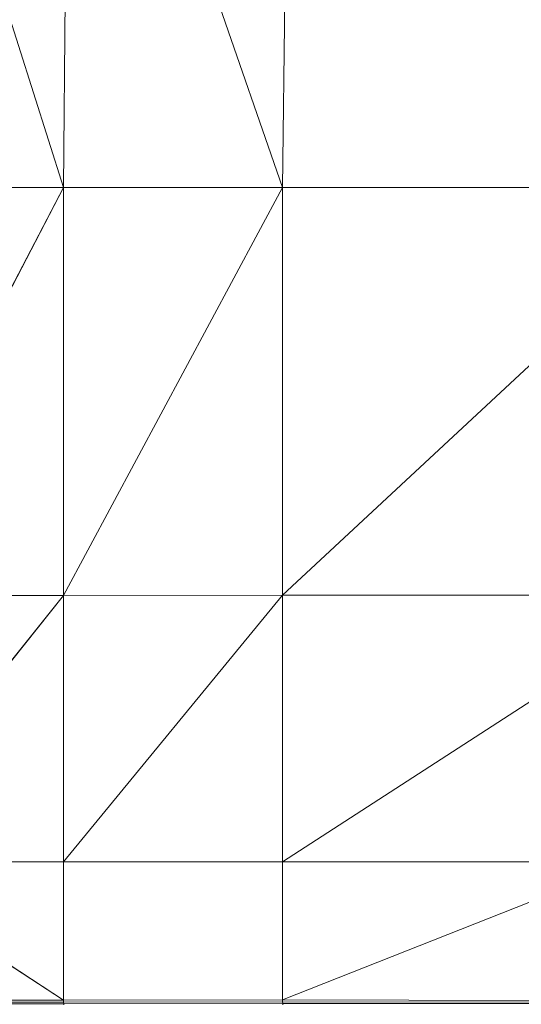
# Model space of a CAD drawing. Header units: inches. Extents: x 1 to 102, y 1 to 36.
# Tile 41 of 59: x 82.74 to 86.87, y 10.92 to 19.02. Entities that reach past the tile are written whole.
import ezdxf

# ---------------------------------------------------------------- set-up
doc = ezdxf.new("R2010")
doc.units = ezdxf.units.IN
doc.header["$MEASUREMENT"] = 0
doc.layers.add('Default', color=7, linetype='Continuous')

msp = doc.modelspace()

# ---------------------------------------------------------------- linework, layer by layer
at = {"layer": 'Default', "color": 9, "lineweight": 0, "true_color": 0xcbcbcb, "transparency": 33554687}
for p, q in [((83.103, 17.6434), (81.3728, 23.1012)), ((83.103, 17.6434), (83.1449, 22.7106)), ((83.1449, 22.7106), (83.103, 17.6434)), ((84.9052, 17.6434), (83.1449, 22.7106)), ((83.1449, 22.7106), (84.9052, 17.6434)), ((84.9052, 17.6434), (84.9608, 22.3104)), ((84.9608, 22.3104), (84.9052, 17.6434)), ((81.3455, 14.286), (83.103, 17.6434)), ((83.103, 14.2866), (84.9052, 17.6434)), ((83.103, 17.6434), (83.103, 14.2866)), ((83.103, 14.2866), (83.103, 17.6434)), ((83.103, 17.6434), (84.9052, 17.6434)), ((84.9052, 17.6434), (83.103, 14.2866)), ((84.9052, 17.6434), (83.103, 17.6434)), ((84.9052, 14.2873), (88.5097, 17.6434)), ((84.9052, 17.6434), (84.9052, 14.2873)), ((84.9052, 14.2873), (84.9052, 17.6434)), ((84.9052, 17.6434), (88.5097, 17.6434)), ((88.5097, 17.6434), (84.9052, 14.2873)), ((88.5097, 17.6434), (84.9052, 17.6434)), ((81.3455, 12.0947), (83.103, 14.2866)), ((81.3455, 14.286), (83.103, 14.2866)), ((83.103, 14.2866), (81.3455, 12.0947)), ((83.103, 14.2866), (81.3455, 14.286)), ((83.103, 12.0947), (84.9052, 14.2873)), ((83.103, 14.2866), (84.9052, 14.2873)), ((84.9052, 14.2873), (83.103, 12.0947)), ((84.9052, 14.2873), (83.103, 14.2866)), ((83.103, 14.2866), (83.103, 12.0947)), ((83.103, 12.0947), (83.103, 14.2866)), ((88.2935, 14.2885), (84.9052, 14.2873)), ((84.9052, 14.2873), (88.2935, 14.2885)), ((88.2935, 14.2885), (84.9052, 12.0947)), ((84.9052, 12.0947), (88.2935, 14.2885)), ((84.9052, 12.0947), (84.9052, 14.2873)), ((84.9052, 14.2873), (84.9052, 12.0947)), ((83.103, 12.0947), (81.3455, 12.0947)), ((81.3455, 12.0947), (83.103, 10.9566)), ((84.9052, 12.0947), (83.103, 12.0947)), ((83.103, 12.0947), (84.9052, 12.0947)), ((83.103, 10.9566), (83.103, 12.0947)), ((84.9052, 12.0947), (84.9052, 10.9579)), ((84.9052, 10.9579), (84.9052, 12.0947)), ((84.9052, 12.0947), (87.7744, 12.0947)), ((87.7744, 12.0947), (84.9052, 10.9579)), ((87.7744, 12.0947), (84.9052, 12.0947)), ((83.103, 10.9566), (81.3454, 10.9554)), ((84.9052, 10.9579), (83.103, 10.9566))]:
    msp.add_line(p, q, dxfattribs=at).dxf.unprotected_set("ltscale", 0)
at = {"layer": 'Default', "color": 9, "lineweight": 0, "true_color": 0xcacaca, "transparency": 33554687}
for p, q in [((81.3728, 23.1012), (83.103, 17.6434)), ((81.3453, 17.6434), (83.103, 17.6434)), ((83.103, 17.6434), (81.3453, 17.6434)), ((83.103, 17.6434), (81.3455, 14.286)), ((83.103, 10.9566), (81.3455, 12.0947)), ((81.3455, 12.0947), (83.103, 12.0947)), ((83.103, 12.0947), (83.103, 10.9566)), ((83.103, 10.9566), (84.9052, 10.9579)), ((83.1032, 10.9401), (83.103, 10.9566)), ((84.9054, 10.9415), (83.1032, 10.9401)), ((84.9052, 10.9579), (84.9054, 10.9415))]:
    msp.add_line(p, q, dxfattribs=at).dxf.unprotected_set("ltscale", 0)
at = {"layer": 'Default', "color": 7, "lineweight": 15, "ltscale": 5.215923, "transparency": 33554687}
for p, q in [((83.103, 17.6434), (83.1449, 22.7106)), ((84.9052, 17.6434), (84.9608, 22.3104)), ((81.3453, 17.6434), (83.103, 17.6434)), ((83.103, 14.2866), (83.103, 17.6434)), ((83.103, 17.6434), (84.9052, 17.6434)), ((84.9052, 17.6434), (84.9052, 14.2873)), ((84.9052, 17.6434), (88.5097, 17.6434)), ((81.3455, 14.286), (83.103, 14.2866)), ((84.9052, 14.2873), (83.103, 14.2866)), ((83.103, 14.2866), (83.103, 12.0947)), ((88.2935, 14.2885), (84.9052, 14.2873)), ((84.9052, 14.2873), (84.9052, 12.0947)), ((83.103, 12.0947), (81.3455, 12.0947)), ((83.103, 10.9566), (83.103, 12.0947)), ((83.103, 12.0947), (84.9052, 12.0947)), ((84.9052, 12.0947), (84.9052, 10.9579)), ((84.9052, 12.0947), (87.7744, 12.0947)), ((83.103, 10.9566), (81.3454, 10.9554)), ((81.3458, 10.9383), (83.1032, 10.9401)), ((84.9052, 10.9579), (83.103, 10.9566)), ((83.1032, 10.9401), (83.103, 10.9566)), ((84.9054, 10.9415), (83.1032, 10.9401)), ((83.1037, 10.9256), (83.1032, 10.9401)), ((86.9822, 10.9524), (84.9052, 10.9579)), ((84.9052, 10.9579), (84.9054, 10.9415)), ((86.973, 10.9391), (84.9054, 10.9415)), ((84.9054, 10.9415), (84.9059, 10.9271)), ((81.3467, 10.9243), (83.1037, 10.9256)), ((84.9059, 10.9271), (83.1037, 10.9256)), ((83.1046, 10.9166), (83.1037, 10.9256)), ((86.9652, 10.9278), (84.9059, 10.9271)), ((84.9059, 10.9271), (84.9066, 10.9183))]:
    msp.add_line(p, q, dxfattribs=at)
at = {"layer": 'Default', "color": 9, "lineweight": 0, "true_color": 0xc9c9c9, "transparency": 33554687}
for p, q in [((84.9052, 10.9579), (87.7744, 12.0947)), ((84.9054, 10.9415), (84.9052, 10.9579)), ((84.9052, 10.9579), (86.9822, 10.9524)), ((86.9822, 10.9524), (84.9052, 10.9579)), ((86.973, 10.9391), (84.9054, 10.9415))]:
    msp.add_line(p, q, dxfattribs=at).dxf.unprotected_set("ltscale", 0)
at = {"layer": 'Default', "color": 255, "lineweight": 0, "transparency": 33554687}
for p, q in [((81.3454, 10.9554), (83.103, 10.9566)), ((83.1032, 10.9401), (81.3458, 10.9383)), ((83.103, 10.9566), (83.1032, 10.9401))]:
    msp.add_line(p, q, dxfattribs=at).dxf.unprotected_set("ltscale", 0)
at = {"layer": 'Default', "color": 9, "lineweight": 0, "true_color": 0xc6c6c6, "transparency": 33554687}
for p, q in [((81.3458, 10.9383), (83.1032, 10.9401)), ((83.1032, 10.9401), (84.9054, 10.9415)), ((83.1037, 10.9256), (83.1032, 10.9401)), ((83.1032, 10.9401), (83.1037, 10.9256)), ((84.9054, 10.9415), (84.9059, 10.9271)), ((83.1037, 10.9256), (81.3467, 10.9243)), ((84.9059, 10.9271), (83.1037, 10.9256))]:
    msp.add_line(p, q, dxfattribs=at).dxf.unprotected_set("ltscale", 0)
at = {"layer": 'Default', "color": 9, "lineweight": 0, "true_color": 0xc4c4c4, "transparency": 33554687}
for p, q in [((84.9054, 10.9415), (86.973, 10.9391)), ((84.9059, 10.9271), (84.9054, 10.9415)), ((86.9652, 10.9278), (84.9059, 10.9271))]:
    msp.add_line(p, q, dxfattribs=at).dxf.unprotected_set("ltscale", 0)
at = {"layer": 'Default', "color": 253, "lineweight": 0, "true_color": 0xaeaeae, "transparency": 33554687}
for p, q in [((81.3467, 10.9243), (83.1037, 10.9256)), ((83.1037, 10.9256), (84.9059, 10.9271)), ((83.1037, 10.9256), (83.1046, 10.9166)), ((83.1046, 10.9166), (83.1037, 10.9256)), ((84.9059, 10.9271), (84.9066, 10.9183))]:
    msp.add_line(p, q, dxfattribs=at).dxf.unprotected_set("ltscale", 0)
at = {"layer": 'Default', "color": 253, "lineweight": 0, "true_color": 0xa8a8a8, "transparency": 33554687}
for p, q in [((84.9059, 10.9271), (86.9652, 10.9278)), ((84.9066, 10.9183), (84.9059, 10.9271))]:
    msp.add_line(p, q, dxfattribs=at).dxf.unprotected_set("ltscale", 0)

doc.saveas('drawing.dxf')
